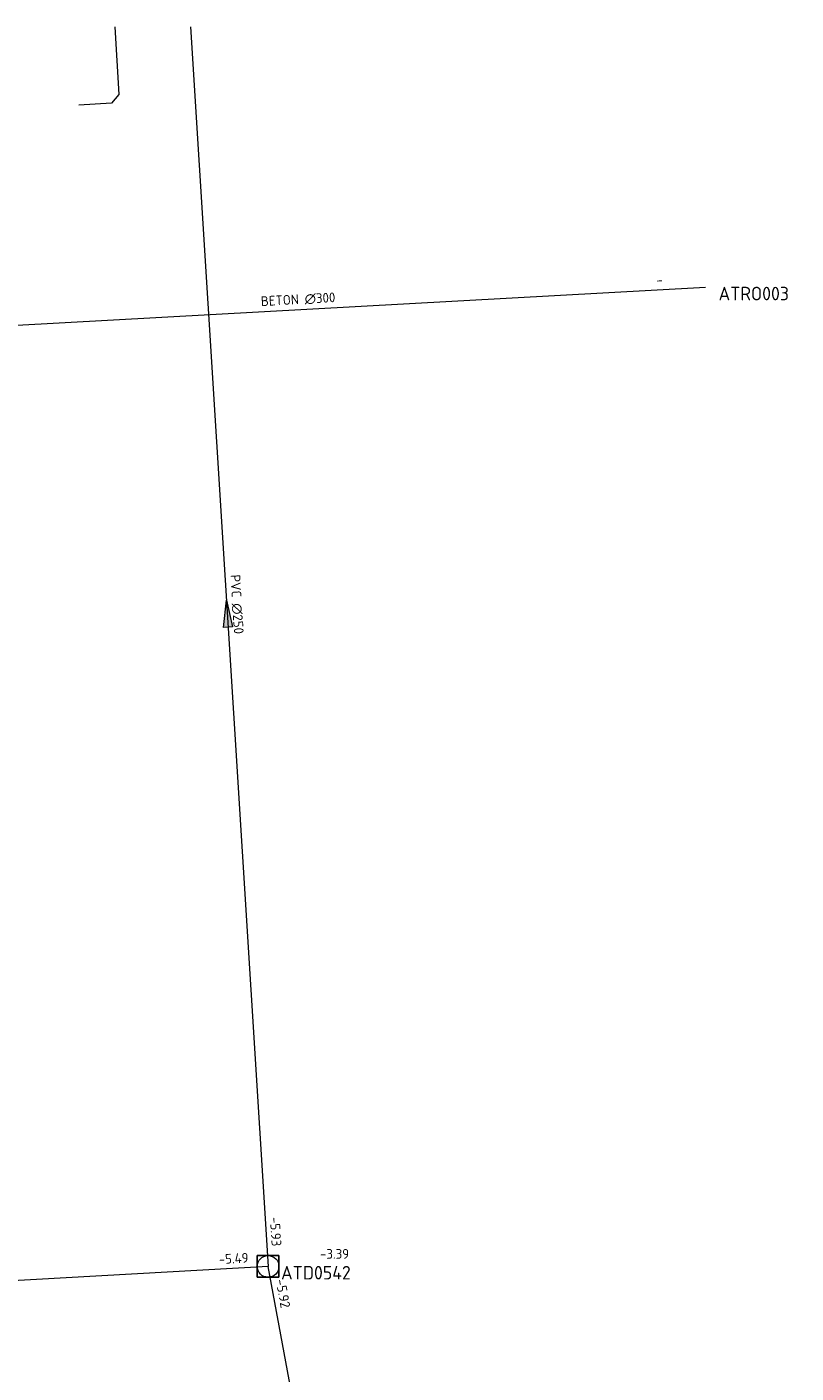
# Model space of a CAD drawing. Header units: metres. Extents: x 162232 to 162755, y 502539 to 502988.
# Tile 18 of 64: x 162385 to 162413, y 502938 to 502988. Entities that reach past the tile are written whole.
import ezdxf

# ---------------------------------------------------------------- set-up
doc = ezdxf.new("R2010")
doc.units = ezdxf.units.M
doc.header["$LTSCALE"] = 0.001
for name, color, linetype, lineweight in [('B-WE-RI-HWA_BOB-T18', 150, 'Continuous', 0), ('B-WE-RI-HWA_MATERIAAL-T18', 150, 'Continuous', 0), ('B-WE-RI-HWA_PUTNUMMER-T25', 150, 'Continuous', 0), ('B-WE-RI-HWA_TRANSPORTLEIDING_BETON_300-G', 150, 'Continuous', 13), ('B-WE-RI-VWA_BOB-T18', 20, 'Continuous', 0), ('B-WE-RI-VWA_HUISAANSLUITING_PVC_125-G', 20, 'Continuous', 13), ('B-WE-RI-VWA_MATERIAAL-T18', 20, 'Continuous', 0), ('B-WE-RI-VWA_PUTDEKSELHOOGTE-T18', 20, 'Continuous', 0), ('B-WE-RI-VWA_PUTNUMMER-T25', 20, 'Continuous', 0), ('B-WE-RI-VWA_RIOOLPUT_INSPECTIEPUT-S', 20, 'Continuous', 13), ('B-WE-RI-VWA_STROOMRICHTING-S', 20, 'Continuous', 13), ('B-WE-RI-VWA_TRANSPORTLEIDING_PVC_250-G', 20, 'Continuous', 13), ('Default', 7, 'Continuous', 0)]:
    doc.layers.add(name, color=color, linetype=linetype, lineweight=lineweight)
doc.styles.add('NLCS-ISO', font='NLCS-ISO.ttf')

# ---------------------------------------------------------------- blocks, each defined once
blk = doc.blocks.new('SRI-STROOMRICHTING-SO')
at = {"layer": 'Default', "linetype": 'Continuous'}
blk.add_hatch(color=256, dxfattribs=at).paths.add_polyline_path([(-0.0025, 0.00083), (-0.0025, -0.00083), (0.0025, 0)])
at = {"flags": 128}
blk.add_lwpolyline([(0.0025, 0), (-0.0025, -0.00083), (-0.0025, 0.00083), (0.0025, 0)], dxfattribs=at)
blk = doc.blocks.new('B-SRI-PUT_VWA-SO')
at = {"flags": 128}
for points in [[(-0.002, 0.002), (0.002, 0.002), (0.002, -0.002), (-0.002, -0.002), (-0.002, 0.002)], [(0.002, -0.002), (0.002, 0.002), (-0.002, 0.002), (-0.002, -0.002), (0.002, -0.002)]]:
    blk.add_lwpolyline(points, dxfattribs=at)
blk.add_circle((0, 0), 0.002)

msp = doc.modelspace()

# ---------------------------------------------------------------- linework, layer by layer
at = {"layer": 'B-WE-RI-HWA_TRANSPORTLEIDING_BETON_300-G', "flags": 128}
msp.add_lwpolyline([(162380.792, 502976.387), (162410, 502978)], dxfattribs=at)
at = {"layer": 'B-WE-RI-VWA_HUISAANSLUITING_PVC_125-G'}
msp.add_line((162388.206, 502987.602), (162388.359, 502985.112), dxfattribs=at)
at = {"layer": 'B-WE-RI-VWA_HUISAANSLUITING_PVC_125-G', "flags": 128}
for points in [[(162388.359, 502985.112), (162388.078, 502984.794)], [(162388.078, 502984.794), (162386.88, 502984.72)]]:
    msp.add_lwpolyline(points, dxfattribs=at)
at = {"layer": 'B-WE-RI-VWA_TRANSPORTLEIDING_PVC_250-G'}
msp.add_line((162390.999, 502987.602), (162393.858, 502941.877), dxfattribs=at)
at = {"layer": 'B-WE-RI-VWA_TRANSPORTLEIDING_PVC_250-G', "flags": 128}
for points in [[(162393.858, 502941.877), (162372.808, 502940.693)], [(162400.349, 502906.903), (162393.858, 502941.877)]]:
    msp.add_lwpolyline(points, dxfattribs=at)

# ---------------------------------------------------------------- block references
at = {"layer": 'B-WE-RI-VWA_RIOOLPUT_INSPECTIEPUT-S', "linetype": 'Continuous', "lineweight": 0, "xscale": 200, "yscale": 200}
msp.add_blockref('B-SRI-PUT_VWA-SO', (162393.858, 502941.877), dxfattribs=at)
at = {"layer": 'B-WE-RI-VWA_STROOMRICHTING-S', "linetype": 'Continuous', "lineweight": 0, "xscale": 200, "yscale": 200, "rotation": 93.57811167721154}
msp.add_blockref('SRI-STROOMRICHTING-SO', (162392.352, 502965.961), dxfattribs=at)

# ---------------------------------------------------------------- texts
at = {"layer": 'B-WE-RI-HWA_BOB-T18', "linetype": 'Continuous', "lineweight": 0, "insert": (162408.193, 502978.082), "char_height": 0.36, "attachment_point": 7, "rotation": 3.1609, "line_spacing_factor": 0.8, "style": 'NLCS-ISO'}
msp.add_mtext('{\\C256;-}', dxfattribs=at)
at = {"layer": 'B-WE-RI-HWA_MATERIAAL-T18', "linetype": 'Continuous', "lineweight": 0, "insert": (162394.978, 502977.352), "char_height": 0.36, "attachment_point": 8, "rotation": 3.1609, "line_spacing_factor": 0.8, "style": 'NLCS-ISO'}
msp.add_mtext('{\\C256;BETON ∅300}', dxfattribs=at)
at = {"layer": 'B-WE-RI-HWA_PUTNUMMER-T25', "linetype": 'Continuous', "lineweight": 0, "insert": (162410.48, 502977.515), "char_height": 0.5, "attachment_point": 7, "line_spacing_factor": 0.8, "style": 'NLCS-ISO'}
msp.add_mtext('{\\C256;ATRO003}', dxfattribs=at)
at = {"layer": 'B-WE-RI-VWA_BOB-T18', "linetype": 'Continuous', "lineweight": 0, "char_height": 0.36, "attachment_point": 7, "line_spacing_factor": 0.8, "style": 'NLCS-ISO'}
for s, insert, rotation in [('{\\C256;-5.93}', (162393.927, 502943.685), 273.5781), ('{\\C256;-5.49}', (162392.051, 502941.957), 3.2193), ('{\\C256;-5.92}', (162394.137, 502941.369), 280.5142)]:
    msp.add_mtext(s, dxfattribs=dict(at, insert=insert, rotation=rotation))
at = {"layer": 'B-WE-RI-VWA_MATERIAAL-T18', "linetype": 'Continuous', "lineweight": 0, "insert": (162392.513, 502966.29), "char_height": 0.36, "attachment_point": 8, "rotation": 273.5781, "line_spacing_factor": 0.8, "style": 'NLCS-ISO'}
msp.add_mtext('{\\C256;PVC ∅250}', dxfattribs=at)
at = {"layer": 'B-WE-RI-VWA_PUTDEKSELHOOGTE-T18', "linetype": 'Continuous', "lineweight": 0, "insert": (162395.778, 502942.158), "char_height": 0.36, "attachment_point": 7, "line_spacing_factor": 0.8, "style": 'NLCS-ISO'}
msp.add_mtext('{\\C256;-3.39}', dxfattribs=at)
at = {"layer": 'B-WE-RI-VWA_PUTNUMMER-T25', "linetype": 'Continuous', "lineweight": 0, "insert": (162394.338, 502941.392), "char_height": 0.5, "attachment_point": 7, "line_spacing_factor": 0.8, "style": 'NLCS-ISO'}
msp.add_mtext('{\\C256;ATD0542}', dxfattribs=at)

doc.saveas('drawing.dxf')
